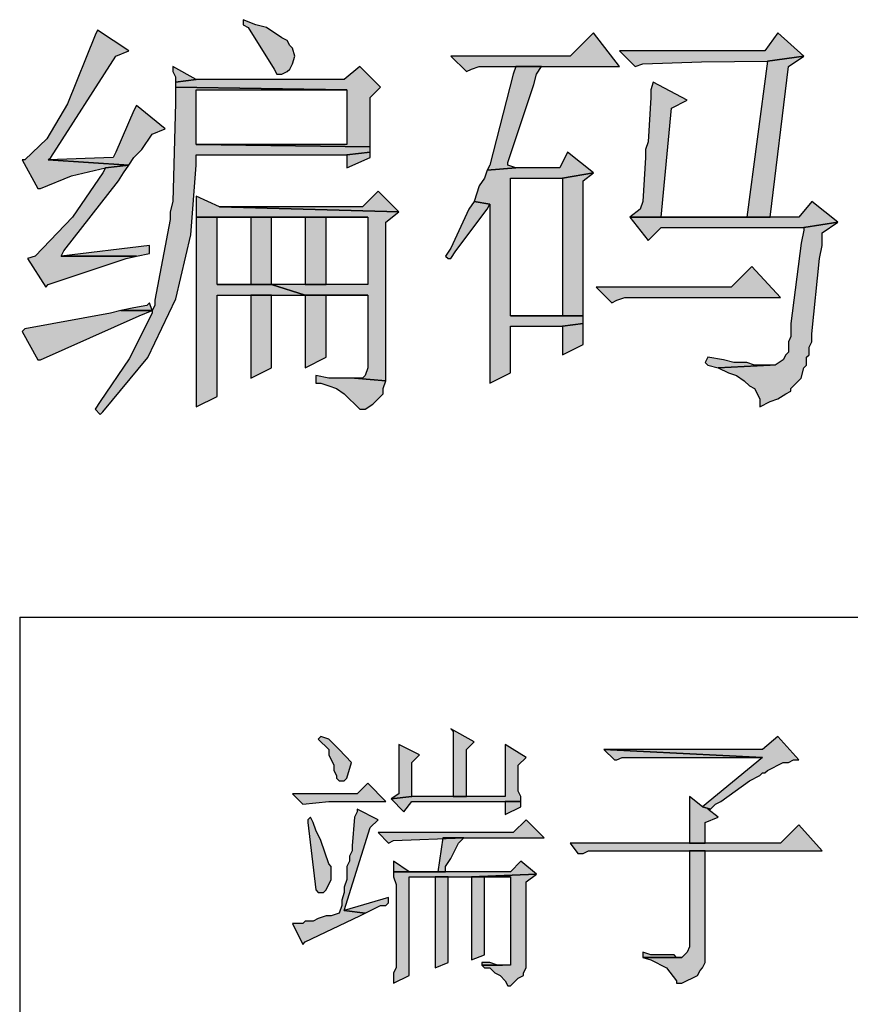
# Model space of a CAD drawing. Header units: millimetres. Extents: x 32176 to 33726, y 9839 to 10942.
# Tile 23 of 44: x 32380.46 to 32388.93, y 10251.56 to 10261.6. Entities that reach past the tile are written whole.
import ezdxf

# ---------------------------------------------------------------- set-up
doc = ezdxf.new("R2010")
doc.units = ezdxf.units.MM
doc.layers.add('Z_entity', color=7, linetype='Continuous')

msp = doc.modelspace()

# ---------------------------------------------------------------- hatches: boundary and pattern name
at = {"layer": 'Z_entity'}
for points in [[(32382.739, 10261.598), (32382.739, 10261.545), (32382.792, 10261.519), (32383.057, 10261.095), (32383.083, 10261.042), (32383.136, 10261.042), (32383.189, 10261.069), (32383.215, 10261.095), (32383.242, 10261.148), (32383.268, 10261.228), (32383.242, 10261.307), (32383.215, 10261.334), (32383.189, 10261.386), (32383.136, 10261.413), (32382.977, 10261.519), (32382.871, 10261.545)], [(32381.256, 10261.492), (32381.23, 10261.439), (32380.951, 10260.74), (32380.739, 10260.385), (32380.515, 10260.169), (32380.489, 10260.169), (32380.647, 10259.877), (32380.674, 10259.877), (32380.99, 10260.008), (32381.336, 10260.089), (32381.574, 10260.116), (32380.753, 10260.169), (32380.78, 10260.195), (32381.442, 10261.228), (32381.574, 10261.281)], [(32386.313, 10261.466), (32386.075, 10261.228), (32384.857, 10261.228), (32385.016, 10261.069), (32385.069, 10261.095), (32385.148, 10261.122), (32386.578, 10261.122)], [(32388.193, 10261.466), (32388.06, 10261.281), (32386.578, 10261.281), (32386.737, 10261.122), (32386.816, 10261.148), (32387.413, 10261.17), (32388.087, 10261.175), (32388.458, 10261.228)], [(32388.458, 10261.228), (32388.087, 10261.175), (32387.875, 10259.586), (32387.001, 10259.586), (32388.113, 10259.586), (32388.299, 10261.122)], [(32382.024, 10261.122), (32382.024, 10261.069), (32382.051, 10261.016), (32382.051, 10260.963), (32382.262, 10260.989)], [(32383.93, 10261.122), (32383.771, 10260.989), (32382.262, 10260.989), (32382.051, 10260.963), (32382.051, 10260.91), (32383.798, 10260.883), (32383.798, 10260.327), (32382.262, 10260.327), (32384.036, 10260.301), (32384.036, 10260.804), (32384.142, 10260.91)], [(32385.784, 10261.122), (32385.519, 10261.122), (32385.492, 10261.042), (32385.254, 10260.116), (32385.228, 10260.063), (32385.519, 10260.089), (32385.439, 10260.116), (32385.439, 10260.142), (32385.704, 10260.936), (32385.731, 10261.042)], [(32382.051, 10260.91), (32382.051, 10260.751), (32382.024, 10259.745), (32381.998, 10259.639), (32381.998, 10259.56), (32381.839, 10258.739), (32381.839, 10258.686), (32381.812, 10258.633), (32381.495, 10258.633), (32381.812, 10258.633), (32381.812, 10258.607), (32381.577, 10258.142), (32381.283, 10257.706), (32381.23, 10257.627), (32381.283, 10257.574), (32381.309, 10257.601), (32381.769, 10258.155), (32382.054, 10258.753), (32382.206, 10259.404), (32382.262, 10260.116), (32382.262, 10260.222), (32383.798, 10260.222), (32384.036, 10260.248), (32384.036, 10260.301), (32382.262, 10260.327), (32382.262, 10260.883), (32383.798, 10260.883)], [(32386.922, 10260.963), (32386.896, 10260.883), (32386.896, 10260.804), (32386.869, 10260.354), (32386.843, 10260.275), (32386.843, 10260.195), (32386.816, 10259.745), (32386.79, 10259.666), (32386.684, 10259.586), (32388.113, 10259.586), (32387.001, 10259.586), (32387.107, 10260.698), (32387.266, 10260.778)], [(32381.653, 10260.725), (32381.627, 10260.672), (32381.442, 10260.248), (32381.415, 10260.195), (32380.753, 10260.169), (32381.574, 10260.116), (32381.627, 10260.195), (32381.706, 10260.275), (32381.812, 10260.433), (32381.945, 10260.486)], [(32384.036, 10260.248), (32383.798, 10260.222), (32383.798, 10260.089), (32384.036, 10260.195)], [(32386.048, 10260.248), (32385.969, 10260.089), (32385.519, 10260.089), (32385.228, 10260.063), (32385.201, 10259.983), (32385.148, 10259.904), (32385.095, 10259.745), (32385.254, 10259.719), (32385.254, 10259.613), (32385.254, 10257.945), (32385.254, 10257.892), (32385.466, 10257.998), (32385.466, 10258.474), (32385.995, 10258.474), (32386.207, 10258.501), (32386.207, 10258.58), (32385.466, 10258.58), (32385.466, 10259.983), (32385.995, 10259.983), (32386.313, 10260.036)], [(32381.574, 10260.116), (32381.336, 10260.089), (32381.309, 10260.036), (32380.999, 10259.585), (32380.621, 10259.189), (32380.542, 10259.163), (32380.727, 10258.871), (32380.753, 10258.898), (32381.548, 10259.163), (32381.653, 10259.189), (32380.886, 10259.189), (32380.912, 10259.242), (32381.468, 10259.957), (32381.521, 10260.036)], [(32386.313, 10260.036), (32385.995, 10259.983), (32385.995, 10258.58), (32385.466, 10258.58), (32386.207, 10258.58), (32386.207, 10258.633), (32386.207, 10259.798), (32386.207, 10259.957)], [(32382.262, 10259.798), (32382.262, 10259.586), (32384.01, 10259.586), (32384.01, 10258.898), (32383.03, 10258.898), (32383.374, 10258.792), (32384.01, 10258.792), (32384.01, 10258.051), (32383.983, 10257.971), (32383.957, 10257.945), (32383.877, 10257.945), (32384.195, 10257.918), (32384.195, 10259.533), (32384.327, 10259.639), (32382.501, 10259.692)], [(32384.116, 10259.851), (32383.957, 10259.692), (32382.501, 10259.692), (32384.327, 10259.639)], [(32385.095, 10259.745), (32385.042, 10259.666), (32384.857, 10259.268), (32384.804, 10259.189), (32384.83, 10259.163), (32384.857, 10259.163), (32384.91, 10259.242), (32385.228, 10259.666), (32385.254, 10259.719)], [(32388.537, 10259.745), (32388.405, 10259.586), (32386.684, 10259.586), (32386.869, 10259.348), (32387.001, 10259.48), (32388.458, 10259.48), (32388.802, 10259.533)], [(32382.262, 10259.586), (32382.262, 10258.474), (32382.262, 10257.733), (32382.262, 10257.653), (32382.474, 10257.759), (32382.474, 10258.792), (32383.374, 10258.792), (32383.03, 10258.898), (32382.474, 10258.898), (32382.474, 10259.586), (32382.818, 10259.586)], [(32382.818, 10259.586), (32382.818, 10258.898), (32382.474, 10258.898), (32383.03, 10258.898), (32383.03, 10259.586), (32383.374, 10259.586)], [(32383.374, 10259.586), (32383.374, 10258.898), (32383.586, 10258.898), (32383.586, 10259.586), (32384.01, 10259.586)], [(32388.802, 10259.533), (32388.458, 10259.48), (32388.458, 10259.454), (32388.431, 10259.321), (32388.325, 10258.501), (32388.325, 10258.368), (32388.299, 10258.315), (32388.299, 10258.209), (32388.272, 10258.183), (32388.246, 10258.13), (32388.166, 10258.077), (32388.113, 10258.077), (32387.584, 10258.051), (32387.69, 10257.998), (32387.769, 10257.971), (32387.849, 10257.918), (32387.902, 10257.865), (32387.955, 10257.839), (32388.007, 10257.733), (32388.007, 10257.653), (32388.113, 10257.706), (32388.193, 10257.733), (32388.272, 10257.786), (32388.325, 10257.812), (32388.325, 10257.839), (32388.431, 10257.945), (32388.458, 10258.051), (32388.484, 10258.077), (32388.484, 10258.157), (32388.51, 10258.183), (32388.51, 10258.262), (32388.537, 10258.315), (32388.537, 10258.395), (32388.616, 10259.163), (32388.643, 10259.295), (32388.643, 10259.427)], [(32381.786, 10259.295), (32380.886, 10259.189), (32381.653, 10259.189), (32381.786, 10259.216)], [(32387.928, 10259.083), (32387.716, 10258.871), (32386.34, 10258.871), (32386.498, 10258.712), (32386.551, 10258.739), (32386.631, 10258.765), (32388.219, 10258.765)], [(32383.03, 10258.792), (32382.818, 10258.792), (32382.818, 10257.945), (32383.03, 10258.051)], [(32383.374, 10258.792), (32383.374, 10258.051), (32383.586, 10258.157), (32383.586, 10258.792), (32384.01, 10258.792)], [(32381.786, 10258.712), (32381.759, 10258.686), (32381.627, 10258.66), (32381.495, 10258.633), (32381.812, 10258.633)], [(32381.495, 10258.633), (32381.389, 10258.607), (32380.515, 10258.448), (32380.489, 10258.421), (32380.647, 10258.13), (32380.674, 10258.13), (32381.68, 10258.58), (32381.812, 10258.633)], [(32386.207, 10258.501), (32385.995, 10258.474), (32385.995, 10258.183), (32386.207, 10258.289), (32386.207, 10258.448)], [(32387.478, 10258.157), (32387.451, 10258.104), (32387.478, 10258.077), (32387.584, 10258.051), (32388.113, 10258.077), (32387.955, 10258.077), (32387.875, 10258.104), (32387.743, 10258.104), (32387.637, 10258.13)], [(32383.48, 10257.971), (32383.48, 10257.892), (32383.533, 10257.892), (32383.613, 10257.865), (32383.692, 10257.839), (32383.771, 10257.786), (32383.93, 10257.627), (32383.983, 10257.627), (32384.063, 10257.68), (32384.169, 10257.786), (32384.169, 10257.839), (32384.195, 10257.918), (32383.877, 10257.945), (32383.613, 10257.945)], [(32384.857, 10254.371), (32384.883, 10254.344), (32384.883, 10253.762), (32384.883, 10253.682), (32385.016, 10253.682), (32385.016, 10254.159), (32385.095, 10254.238)], [(32383.533, 10254.291), (32383.507, 10254.265), (32383.613, 10254.159), (32383.613, 10254.106), (32383.666, 10254), (32383.666, 10253.947), (32383.692, 10253.894), (32383.692, 10253.868), (32383.719, 10253.841), (32383.771, 10253.841), (32383.798, 10253.868), (32383.844, 10254.026), (32383.719, 10254.159), (32383.613, 10254.265)], [(32388.193, 10254.291), (32388.034, 10254.159), (32386.419, 10254.159), (32388.034, 10254.079), (32387.425, 10253.576), (32387.504, 10253.55), (32387.557, 10253.603), (32387.61, 10253.629), (32387.902, 10253.841), (32388.007, 10253.894), (32388.034, 10253.921), (32388.06, 10253.921), (32388.087, 10253.947), (32388.14, 10253.973), (32388.193, 10254), (32388.246, 10254.026), (32388.299, 10254.026), (32388.352, 10254.053), (32388.405, 10254.053)], [(32385.413, 10254.212), (32385.413, 10254.132), (32385.413, 10253.735), (32385.413, 10253.682), (32384.46, 10253.682), (32384.248, 10253.656), (32384.38, 10253.523), (32384.46, 10253.629), (32385.572, 10253.629), (32385.572, 10253.682), (32385.545, 10253.735), (32385.545, 10254), (32385.625, 10254.079)], [(32384.327, 10254.212), (32384.327, 10254.185), (32384.327, 10253.788), (32384.327, 10253.709), (32384.248, 10253.656), (32384.46, 10253.682), (32384.46, 10254.026), (32384.539, 10254.106)], [(32386.419, 10254.159), (32386.525, 10254.053), (32386.551, 10254.053), (32386.604, 10254.079), (32388.034, 10254.079)], [(32384.01, 10253.815), (32383.904, 10253.709), (32383.242, 10253.709), (32383.348, 10253.603), (32383.613, 10253.629), (32384.195, 10253.629)], [(32387.293, 10253.682), (32387.293, 10253.656), (32387.293, 10253.259), (32387.293, 10253.206), (32387.451, 10253.206), (32387.451, 10253.417), (32387.584, 10253.47), (32387.478, 10253.55), (32387.504, 10253.55), (32387.425, 10253.576)], [(32385.572, 10253.629), (32385.413, 10253.629), (32385.413, 10253.497), (32385.572, 10253.576), (32385.572, 10253.603)], [(32383.904, 10253.55), (32383.904, 10253.523), (32383.877, 10253.47), (32383.851, 10253.179), (32383.851, 10253.126), (32383.824, 10253.073), (32383.824, 10253.02), (32383.798, 10252.967), (32383.798, 10252.835), (32383.771, 10252.756), (32383.771, 10252.703), (32383.745, 10252.623), (32383.745, 10252.57), (32383.719, 10252.491), (32383.639, 10252.464), (32383.586, 10252.464), (32383.507, 10252.438), (32383.454, 10252.411), (32383.374, 10252.411), (32383.348, 10252.385), (32383.242, 10252.385), (32383.348, 10252.173), (32383.374, 10252.2), (32383.93, 10252.464), (32383.983, 10252.491), (32383.771, 10252.517), (32384.036, 10253.365), (32384.116, 10253.444)], [(32383.427, 10253.47), (32383.401, 10253.444), (32383.401, 10253.417), (32383.48, 10252.729), (32383.507, 10252.703), (32383.56, 10252.703), (32383.586, 10252.729), (32383.639, 10252.835), (32383.639, 10252.967), (32383.613, 10252.994), (32383.533, 10253.232), (32383.48, 10253.338), (32383.454, 10253.417)], [(32385.625, 10253.444), (32385.492, 10253.312), (32384.116, 10253.312), (32384.222, 10253.206), (32384.274, 10253.232), (32384.989, 10253.259), (32385.81, 10253.259)], [(32388.405, 10253.391), (32388.219, 10253.206), (32386.075, 10253.206), (32386.154, 10253.1), (32386.207, 10253.1), (32386.26, 10253.126), (32388.643, 10253.126)], [(32384.989, 10253.259), (32384.778, 10253.259), (32384.725, 10252.914), (32384.433, 10252.914), (32384.804, 10252.914), (32384.804, 10252.967), (32384.857, 10253.047), (32384.936, 10253.206), (32384.963, 10253.232)], [(32387.451, 10253.126), (32387.293, 10253.126), (32387.293, 10252.147), (32387.266, 10252.094), (32387.24, 10252.067), (32387.213, 10252.041), (32386.816, 10252.041), (32386.896, 10252.014), (32387.058, 10251.935), (32387.16, 10251.803), (32387.16, 10251.776), (32387.213, 10251.776), (32387.372, 10251.855), (32387.399, 10251.908), (32387.425, 10251.935), (32387.451, 10251.988), (32387.451, 10252.067)], [(32384.274, 10253.02), (32384.274, 10252.914), (32384.804, 10252.914), (32384.433, 10252.914)], [(32385.572, 10253.02), (32385.466, 10252.914), (32384.274, 10252.914), (32384.274, 10252.862), (32384.301, 10252.782), (32384.301, 10252.385), (32384.301, 10251.935), (32384.274, 10251.882), (32384.274, 10251.776), (32384.433, 10251.855), (32384.433, 10252.862), (32385.069, 10252.862), (32385.731, 10252.888)], [(32384.83, 10252.862), (32384.698, 10252.862), (32384.698, 10251.935), (32384.83, 10251.988)], [(32385.731, 10252.888), (32385.069, 10252.862), (32385.466, 10252.862), (32385.466, 10251.961), (32385.175, 10251.961), (32385.201, 10251.935), (32385.254, 10251.935), (32385.307, 10251.882), (32385.36, 10251.855), (32385.413, 10251.803), (32385.439, 10251.75), (32385.466, 10251.75), (32385.545, 10251.829), (32385.598, 10251.855), (32385.598, 10251.882), (32385.625, 10251.935), (32385.625, 10252.809)], [(32385.069, 10252.862), (32385.069, 10252.014), (32385.201, 10252.067), (32385.201, 10252.862), (32385.466, 10252.862)], [(32384.222, 10252.65), (32383.771, 10252.517), (32383.983, 10252.491), (32384.142, 10252.57), (32384.195, 10252.57), (32384.222, 10252.597)], [(32386.816, 10252.094), (32386.816, 10252.041), (32387.213, 10252.041), (32387.16, 10252.041), (32387.134, 10252.067), (32386.896, 10252.067)], [(32385.175, 10251.988), (32385.175, 10251.961), (32385.386, 10251.961), (32385.333, 10251.961), (32385.254, 10251.988)]]:
    msp.add_hatch(color=7, dxfattribs=at).paths.add_polyline_path(points)

# ---------------------------------------------------------------- linework, layer by layer
at = {"layer": 'Z_entity', "color": 7}
for p, q in [((32382.739, 10261.598), (32382.739, 10261.545)), ((32382.871, 10261.545), (32382.739, 10261.598)), ((32381.256, 10261.492), (32381.23, 10261.439)), ((32381.574, 10261.281), (32381.256, 10261.492)), ((32382.739, 10261.545), (32382.792, 10261.519)), ((32382.792, 10261.519), (32383.057, 10261.095)), ((32382.977, 10261.519), (32382.871, 10261.545)), ((32383.136, 10261.413), (32382.977, 10261.519)), ((32381.23, 10261.439), (32380.951, 10260.74)), ((32383.189, 10261.386), (32383.136, 10261.413)), ((32383.215, 10261.334), (32383.189, 10261.386)), ((32386.313, 10261.466), (32386.075, 10261.228)), ((32386.578, 10261.122), (32386.313, 10261.466)), ((32388.193, 10261.466), (32388.06, 10261.281)), ((32388.458, 10261.228), (32388.193, 10261.466)), ((32383.242, 10261.307), (32383.215, 10261.334)), ((32383.268, 10261.228), (32383.242, 10261.307)), ((32380.78, 10260.195), (32381.442, 10261.228)), ((32381.442, 10261.228), (32381.574, 10261.281)), ((32383.242, 10261.148), (32383.268, 10261.228)), ((32386.075, 10261.228), (32384.857, 10261.228)), ((32384.857, 10261.228), (32385.016, 10261.069)), ((32388.06, 10261.281), (32386.578, 10261.281)), ((32386.578, 10261.281), (32386.737, 10261.122)), ((32388.087, 10261.175), (32388.458, 10261.228)), ((32388.458, 10261.228), (32388.087, 10261.175)), ((32388.299, 10261.122), (32388.458, 10261.228)), ((32382.024, 10261.122), (32382.024, 10261.069)), ((32382.262, 10260.989), (32382.024, 10261.122)), ((32383.057, 10261.095), (32383.083, 10261.042)), ((32383.189, 10261.069), (32383.215, 10261.095)), ((32383.215, 10261.095), (32383.242, 10261.148)), ((32383.93, 10261.122), (32383.771, 10260.989)), ((32384.142, 10260.91), (32383.93, 10261.122)), ((32385.016, 10261.069), (32385.069, 10261.095)), ((32385.069, 10261.095), (32385.148, 10261.122)), ((32385.148, 10261.122), (32386.578, 10261.122)), ((32385.519, 10261.122), (32385.492, 10261.042)), ((32385.784, 10261.122), (32385.519, 10261.122)), ((32385.731, 10261.042), (32385.784, 10261.122)), ((32386.737, 10261.122), (32386.816, 10261.148)), ((32386.816, 10261.148), (32387.413, 10261.17)), ((32387.413, 10261.17), (32388.087, 10261.175)), ((32388.087, 10261.175), (32387.875, 10259.586)), ((32388.113, 10259.586), (32388.299, 10261.122)), ((32382.024, 10261.069), (32382.051, 10261.016)), ((32382.051, 10261.016), (32382.051, 10260.963)), ((32382.262, 10260.989), (32382.051, 10260.963)), ((32382.051, 10260.963), (32382.262, 10260.989)), ((32383.771, 10260.989), (32382.262, 10260.989)), ((32383.083, 10261.042), (32383.136, 10261.042)), ((32383.136, 10261.042), (32383.189, 10261.069)), ((32385.492, 10261.042), (32385.254, 10260.116)), ((32385.704, 10260.936), (32385.731, 10261.042)), ((32382.051, 10260.963), (32382.051, 10260.91)), ((32382.051, 10260.91), (32383.798, 10260.883)), ((32382.051, 10260.91), (32382.051, 10260.751)), ((32383.798, 10260.883), (32382.051, 10260.91)), ((32384.036, 10260.804), (32384.142, 10260.91)), ((32385.439, 10260.142), (32385.704, 10260.936)), ((32386.922, 10260.963), (32386.896, 10260.883)), ((32387.266, 10260.778), (32386.922, 10260.963)), ((32382.262, 10260.327), (32382.262, 10260.883)), ((32382.262, 10260.883), (32383.798, 10260.883)), ((32383.798, 10260.883), (32383.798, 10260.327)), ((32384.036, 10260.301), (32384.036, 10260.804)), ((32386.896, 10260.804), (32386.869, 10260.354)), ((32386.896, 10260.883), (32386.896, 10260.804)), ((32380.951, 10260.74), (32380.739, 10260.385)), ((32381.653, 10260.725), (32381.627, 10260.672)), ((32381.945, 10260.486), (32381.653, 10260.725)), ((32382.051, 10260.751), (32382.024, 10259.745)), ((32387.001, 10259.586), (32387.107, 10260.698)), ((32387.107, 10260.698), (32387.266, 10260.778)), ((32381.627, 10260.672), (32381.442, 10260.248)), ((32381.812, 10260.433), (32381.945, 10260.486)), ((32380.739, 10260.385), (32380.515, 10260.169)), ((32381.706, 10260.275), (32381.812, 10260.433)), ((32383.798, 10260.327), (32382.262, 10260.327)), ((32382.262, 10260.327), (32384.036, 10260.301)), ((32384.036, 10260.301), (32382.262, 10260.327)), ((32384.036, 10260.248), (32384.036, 10260.301)), ((32386.869, 10260.354), (32386.843, 10260.275)), ((32380.753, 10260.169), (32380.78, 10260.195)), ((32381.415, 10260.195), (32380.753, 10260.169)), ((32381.442, 10260.248), (32381.415, 10260.195)), ((32381.574, 10260.116), (32381.627, 10260.195)), ((32381.627, 10260.195), (32381.706, 10260.275)), ((32382.262, 10260.116), (32382.262, 10260.222)), ((32382.262, 10260.222), (32383.798, 10260.222)), ((32383.798, 10260.222), (32384.036, 10260.248)), ((32384.036, 10260.248), (32383.798, 10260.222)), ((32383.798, 10260.222), (32383.798, 10260.089)), ((32383.798, 10260.089), (32384.036, 10260.195)), ((32384.036, 10260.195), (32384.036, 10260.248)), ((32386.048, 10260.248), (32385.969, 10260.089)), ((32386.313, 10260.036), (32386.048, 10260.248)), ((32386.843, 10260.195), (32386.816, 10259.745)), ((32386.843, 10260.275), (32386.843, 10260.195)), ((32380.515, 10260.169), (32380.489, 10260.169)), ((32380.489, 10260.169), (32380.647, 10259.877)), ((32381.574, 10260.116), (32380.753, 10260.169)), ((32380.753, 10260.169), (32381.574, 10260.116)), ((32380.99, 10260.008), (32381.336, 10260.089)), ((32381.336, 10260.089), (32381.309, 10260.036)), ((32381.336, 10260.089), (32381.574, 10260.116)), ((32381.574, 10260.116), (32381.336, 10260.089)), ((32381.521, 10260.036), (32381.574, 10260.116)), ((32382.206, 10259.404), (32382.262, 10260.116)), ((32385.254, 10260.116), (32385.228, 10260.063)), ((32385.228, 10260.063), (32385.519, 10260.089)), ((32385.519, 10260.089), (32385.228, 10260.063)), ((32385.439, 10260.116), (32385.439, 10260.142)), ((32385.519, 10260.089), (32385.439, 10260.116)), ((32385.969, 10260.089), (32385.519, 10260.089)), ((32380.674, 10259.877), (32380.99, 10260.008)), ((32381.309, 10260.036), (32380.999, 10259.585)), ((32381.468, 10259.957), (32381.521, 10260.036)), ((32385.201, 10259.983), (32385.148, 10259.904)), ((32385.228, 10260.063), (32385.201, 10259.983)), ((32385.466, 10258.58), (32385.466, 10259.983)), ((32385.466, 10259.983), (32385.995, 10259.983)), ((32385.995, 10259.983), (32386.313, 10260.036)), ((32386.313, 10260.036), (32385.995, 10259.983)), ((32385.995, 10259.983), (32385.995, 10258.58)), ((32386.207, 10259.957), (32386.313, 10260.036)), ((32380.912, 10259.242), (32381.468, 10259.957)), ((32385.148, 10259.904), (32385.095, 10259.745)), ((32386.207, 10259.798), (32386.207, 10259.957)), ((32380.647, 10259.877), (32380.674, 10259.877)), ((32382.262, 10259.798), (32382.262, 10259.586)), ((32382.501, 10259.692), (32382.262, 10259.798)), ((32384.116, 10259.851), (32383.957, 10259.692)), ((32384.327, 10259.639), (32384.116, 10259.851)), ((32386.207, 10258.633), (32386.207, 10259.798)), ((32382.024, 10259.745), (32381.998, 10259.639)), ((32383.957, 10259.692), (32382.501, 10259.692)), ((32382.501, 10259.692), (32384.327, 10259.639)), ((32384.327, 10259.639), (32382.501, 10259.692)), ((32385.095, 10259.745), (32385.042, 10259.666)), ((32385.095, 10259.745), (32385.254, 10259.719)), ((32385.254, 10259.719), (32385.095, 10259.745)), ((32385.228, 10259.666), (32385.254, 10259.719)), ((32385.254, 10259.719), (32385.254, 10259.613)), ((32386.816, 10259.745), (32386.79, 10259.666)), ((32388.537, 10259.745), (32388.405, 10259.586)), ((32388.802, 10259.533), (32388.537, 10259.745)), ((32380.999, 10259.585), (32380.621, 10259.189)), ((32381.998, 10259.639), (32381.998, 10259.56)), ((32382.262, 10259.586), (32384.01, 10259.586)), ((32382.262, 10259.586), (32382.262, 10258.474)), ((32382.818, 10259.586), (32382.262, 10259.586)), ((32382.474, 10258.898), (32382.474, 10259.586)), ((32382.474, 10259.586), (32382.818, 10259.586)), ((32382.818, 10259.586), (32382.818, 10258.898)), ((32383.374, 10259.586), (32382.818, 10259.586)), ((32383.03, 10258.898), (32383.03, 10259.586)), ((32383.03, 10259.586), (32383.374, 10259.586)), ((32383.374, 10259.586), (32383.374, 10258.898)), ((32384.01, 10259.586), (32383.374, 10259.586)), ((32383.586, 10258.898), (32383.586, 10259.586)), ((32383.586, 10259.586), (32384.01, 10259.586)), ((32384.01, 10259.586), (32384.01, 10258.898)), ((32384.195, 10259.533), (32384.327, 10259.639)), ((32385.042, 10259.666), (32384.857, 10259.268)), ((32384.91, 10259.242), (32385.228, 10259.666)), ((32385.254, 10259.613), (32385.254, 10257.945)), ((32386.79, 10259.666), (32386.684, 10259.586)), ((32386.684, 10259.586), (32388.113, 10259.586)), ((32388.405, 10259.586), (32386.684, 10259.586)), ((32386.684, 10259.586), (32386.869, 10259.348)), ((32387.875, 10259.586), (32387.001, 10259.586)), ((32387.001, 10259.586), (32388.113, 10259.586)), ((32388.113, 10259.586), (32387.001, 10259.586)), ((32381.998, 10259.56), (32381.839, 10258.739)), ((32384.195, 10257.918), (32384.195, 10259.533)), ((32386.869, 10259.348), (32387.001, 10259.48)), ((32387.001, 10259.48), (32388.458, 10259.48)), ((32388.458, 10259.48), (32388.802, 10259.533)), ((32388.802, 10259.533), (32388.458, 10259.48)), ((32388.458, 10259.48), (32388.458, 10259.454)), ((32388.643, 10259.427), (32388.802, 10259.533)), ((32382.054, 10258.753), (32382.206, 10259.404)), ((32388.458, 10259.454), (32388.431, 10259.321)), ((32388.643, 10259.295), (32388.643, 10259.427)), ((32381.786, 10259.295), (32380.886, 10259.189)), ((32381.786, 10259.216), (32381.786, 10259.295)), ((32388.431, 10259.321), (32388.325, 10258.501)), ((32388.616, 10259.163), (32388.643, 10259.295)), ((32380.621, 10259.189), (32380.542, 10259.163)), ((32380.886, 10259.189), (32380.912, 10259.242)), ((32381.653, 10259.189), (32380.886, 10259.189)), ((32380.886, 10259.189), (32381.653, 10259.189)), ((32381.548, 10259.163), (32381.653, 10259.189)), ((32381.653, 10259.189), (32381.786, 10259.216)), ((32384.857, 10259.268), (32384.804, 10259.189)), ((32384.804, 10259.189), (32384.83, 10259.163)), ((32384.857, 10259.163), (32384.91, 10259.242)), ((32380.542, 10259.163), (32380.727, 10258.871)), ((32380.753, 10258.898), (32381.548, 10259.163)), ((32384.83, 10259.163), (32384.857, 10259.163)), ((32387.928, 10259.083), (32387.716, 10258.871)), ((32388.219, 10258.765), (32387.928, 10259.083)), ((32388.537, 10258.395), (32388.616, 10259.163)), ((32380.727, 10258.871), (32380.753, 10258.898)), ((32383.03, 10258.898), (32382.474, 10258.898)), ((32382.818, 10258.898), (32382.474, 10258.898)), ((32382.474, 10258.898), (32383.03, 10258.898)), ((32384.01, 10258.898), (32383.03, 10258.898)), ((32383.03, 10258.898), (32383.374, 10258.792)), ((32383.374, 10258.792), (32383.03, 10258.898)), ((32383.374, 10258.898), (32383.586, 10258.898)), ((32382.474, 10257.759), (32382.474, 10258.792)), ((32382.474, 10258.792), (32383.374, 10258.792)), ((32383.03, 10258.792), (32382.818, 10258.792)), ((32382.818, 10258.792), (32382.818, 10257.945)), ((32383.03, 10258.051), (32383.03, 10258.792)), ((32383.374, 10258.792), (32384.01, 10258.792)), ((32383.374, 10258.792), (32383.374, 10258.051)), ((32384.01, 10258.792), (32383.374, 10258.792)), ((32383.586, 10258.157), (32383.586, 10258.792)), ((32383.586, 10258.792), (32384.01, 10258.792)), ((32384.01, 10258.792), (32384.01, 10258.051)), ((32387.716, 10258.871), (32386.34, 10258.871)), ((32386.34, 10258.871), (32386.498, 10258.712)), ((32381.759, 10258.686), (32381.627, 10258.66)), ((32381.786, 10258.712), (32381.759, 10258.686)), ((32381.769, 10258.155), (32382.054, 10258.753)), ((32381.812, 10258.633), (32381.786, 10258.712)), ((32381.839, 10258.686), (32381.812, 10258.633)), ((32381.839, 10258.739), (32381.839, 10258.686)), ((32386.498, 10258.712), (32386.551, 10258.739)), ((32386.551, 10258.739), (32386.631, 10258.765)), ((32386.631, 10258.765), (32388.219, 10258.765)), ((32381.389, 10258.607), (32380.515, 10258.448)), ((32380.674, 10258.13), (32381.68, 10258.58)), ((32381.495, 10258.633), (32381.389, 10258.607)), ((32381.627, 10258.66), (32381.495, 10258.633)), ((32381.812, 10258.633), (32381.495, 10258.633)), ((32381.495, 10258.633), (32381.812, 10258.633)), ((32381.495, 10258.633), (32381.812, 10258.633)), ((32381.812, 10258.633), (32381.495, 10258.633)), ((32381.812, 10258.607), (32381.577, 10258.142)), ((32381.68, 10258.58), (32381.812, 10258.633)), ((32381.812, 10258.633), (32381.812, 10258.607)), ((32386.207, 10258.58), (32385.466, 10258.58)), ((32385.995, 10258.58), (32385.466, 10258.58)), ((32385.466, 10258.58), (32386.207, 10258.58)), ((32386.207, 10258.58), (32386.207, 10258.633)), ((32386.207, 10258.501), (32386.207, 10258.58)), ((32385.995, 10258.474), (32386.207, 10258.501)), ((32386.207, 10258.501), (32385.995, 10258.474)), ((32386.207, 10258.448), (32386.207, 10258.501)), ((32388.325, 10258.501), (32388.325, 10258.368)), ((32380.515, 10258.448), (32380.489, 10258.421)), ((32380.489, 10258.421), (32380.647, 10258.13)), ((32382.262, 10258.474), (32382.262, 10257.733)), ((32385.466, 10257.998), (32385.466, 10258.474)), ((32385.466, 10258.474), (32385.995, 10258.474)), ((32385.995, 10258.474), (32385.995, 10258.183)), ((32386.207, 10258.289), (32386.207, 10258.448)), ((32388.537, 10258.315), (32388.537, 10258.395)), ((32385.995, 10258.183), (32386.207, 10258.289)), ((32388.325, 10258.368), (32388.299, 10258.315)), ((32388.299, 10258.315), (32388.299, 10258.209)), ((32388.51, 10258.262), (32388.537, 10258.315)), ((32388.272, 10258.183), (32388.246, 10258.13)), ((32388.299, 10258.209), (32388.272, 10258.183)), ((32388.484, 10258.157), (32388.51, 10258.183)), ((32388.51, 10258.183), (32388.51, 10258.262)), ((32380.647, 10258.13), (32380.674, 10258.13)), ((32381.577, 10258.142), (32381.283, 10257.706)), ((32381.309, 10257.601), (32381.769, 10258.155)), ((32383.374, 10258.051), (32383.586, 10258.157)), ((32387.478, 10258.157), (32387.451, 10258.104)), ((32387.451, 10258.104), (32387.478, 10258.077)), ((32387.637, 10258.13), (32387.478, 10258.157)), ((32387.478, 10258.077), (32387.584, 10258.051)), ((32388.113, 10258.077), (32387.584, 10258.051)), ((32387.584, 10258.051), (32388.113, 10258.077)), ((32387.743, 10258.104), (32387.637, 10258.13)), ((32387.875, 10258.104), (32387.743, 10258.104)), ((32387.955, 10258.077), (32387.875, 10258.104)), ((32388.113, 10258.077), (32387.955, 10258.077)), ((32388.166, 10258.077), (32388.113, 10258.077)), ((32388.246, 10258.13), (32388.166, 10258.077)), ((32388.458, 10258.051), (32388.484, 10258.077)), ((32388.484, 10258.077), (32388.484, 10258.157)), ((32382.818, 10257.945), (32383.03, 10258.051)), ((32384.01, 10258.051), (32383.983, 10257.971)), ((32385.254, 10257.892), (32385.466, 10257.998)), ((32387.584, 10258.051), (32387.69, 10257.998)), ((32387.69, 10257.998), (32387.769, 10257.971)), ((32388.431, 10257.945), (32388.458, 10258.051)), ((32383.48, 10257.971), (32383.48, 10257.892)), ((32383.613, 10257.945), (32383.48, 10257.971)), ((32383.48, 10257.892), (32383.533, 10257.892)), ((32383.533, 10257.892), (32383.613, 10257.865)), ((32383.877, 10257.945), (32383.613, 10257.945)), ((32383.957, 10257.945), (32383.877, 10257.945)), ((32383.877, 10257.945), (32384.195, 10257.918)), ((32384.195, 10257.918), (32383.877, 10257.945)), ((32383.983, 10257.971), (32383.957, 10257.945)), ((32384.169, 10257.839), (32384.195, 10257.918)), ((32385.254, 10257.945), (32385.254, 10257.892)), ((32387.769, 10257.971), (32387.849, 10257.918)), ((32387.849, 10257.918), (32387.902, 10257.865)), ((32388.325, 10257.839), (32388.431, 10257.945)), ((32383.613, 10257.865), (32383.692, 10257.839)), ((32383.692, 10257.839), (32383.771, 10257.786)), ((32383.771, 10257.786), (32383.93, 10257.627)), ((32384.063, 10257.68), (32384.169, 10257.786)), ((32384.169, 10257.786), (32384.169, 10257.839)), ((32387.902, 10257.865), (32387.955, 10257.839)), ((32387.955, 10257.839), (32388.007, 10257.733)), ((32388.193, 10257.733), (32388.272, 10257.786)), ((32388.272, 10257.786), (32388.325, 10257.812)), ((32388.325, 10257.812), (32388.325, 10257.839)), ((32381.283, 10257.706), (32381.23, 10257.627)), ((32382.262, 10257.653), (32382.474, 10257.759)), ((32382.262, 10257.733), (32382.262, 10257.653)), ((32383.983, 10257.627), (32384.063, 10257.68)), ((32388.007, 10257.733), (32388.007, 10257.653)), ((32388.007, 10257.653), (32388.113, 10257.706)), ((32388.113, 10257.706), (32388.193, 10257.733)), ((32381.23, 10257.627), (32381.283, 10257.574)), ((32381.283, 10257.574), (32381.309, 10257.601)), ((32383.93, 10257.627), (32383.983, 10257.627)), ((32380.462, 10255.509), (32415.78, 10255.509)), ((32380.462, 10255.509), (32380.462, 10187.468)), ((32384.857, 10254.371), (32384.883, 10254.344)), ((32385.095, 10254.238), (32384.857, 10254.371)), ((32383.533, 10254.291), (32383.507, 10254.265)), ((32383.507, 10254.265), (32383.613, 10254.159)), ((32383.613, 10254.265), (32383.533, 10254.291)), ((32383.719, 10254.159), (32383.613, 10254.265)), ((32384.883, 10254.344), (32384.883, 10253.762)), ((32388.193, 10254.291), (32388.034, 10254.159)), ((32388.405, 10254.053), (32388.193, 10254.291)), ((32384.327, 10254.212), (32384.327, 10254.185)), ((32384.539, 10254.106), (32384.327, 10254.212)), ((32384.327, 10254.185), (32384.327, 10253.788)), ((32385.016, 10254.159), (32385.095, 10254.238)), ((32385.413, 10254.212), (32385.413, 10254.132)), ((32385.625, 10254.079), (32385.413, 10254.212)), ((32383.613, 10254.159), (32383.613, 10254.106)), ((32383.613, 10254.106), (32383.666, 10254)), ((32383.844, 10254.026), (32383.719, 10254.159)), ((32384.46, 10254.026), (32384.539, 10254.106)), ((32385.016, 10253.682), (32385.016, 10254.159)), ((32385.413, 10254.132), (32385.413, 10253.735)), ((32385.545, 10254), (32385.625, 10254.079)), ((32388.034, 10254.159), (32386.419, 10254.159)), ((32386.419, 10254.159), (32388.034, 10254.079)), ((32386.419, 10254.159), (32386.525, 10254.053)), ((32388.034, 10254.079), (32386.419, 10254.159)), ((32386.551, 10254.053), (32386.604, 10254.079)), ((32386.604, 10254.079), (32388.034, 10254.079)), ((32388.034, 10254.079), (32387.425, 10253.576)), ((32383.666, 10254), (32383.666, 10253.947)), ((32383.798, 10253.868), (32383.844, 10254.026)), ((32384.46, 10253.682), (32384.46, 10254.026)), ((32385.545, 10253.735), (32385.545, 10254)), ((32386.525, 10254.053), (32386.551, 10254.053)), ((32388.087, 10253.947), (32388.14, 10253.973)), ((32388.14, 10253.973), (32388.193, 10254)), ((32388.193, 10254), (32388.246, 10254.026)), ((32388.246, 10254.026), (32388.299, 10254.026)), ((32388.299, 10254.026), (32388.352, 10254.053)), ((32388.352, 10254.053), (32388.405, 10254.053)), ((32383.666, 10253.947), (32383.692, 10253.894)), ((32383.692, 10253.894), (32383.692, 10253.868)), ((32383.692, 10253.868), (32383.719, 10253.841)), ((32383.771, 10253.841), (32383.798, 10253.868)), ((32387.902, 10253.841), (32388.007, 10253.894)), ((32388.007, 10253.894), (32388.034, 10253.921)), ((32388.034, 10253.921), (32388.06, 10253.921)), ((32388.06, 10253.921), (32388.087, 10253.947)), ((32383.719, 10253.841), (32383.771, 10253.841)), ((32384.01, 10253.815), (32383.904, 10253.709)), ((32384.195, 10253.629), (32384.01, 10253.815)), ((32384.327, 10253.788), (32384.327, 10253.709)), ((32384.883, 10253.762), (32384.883, 10253.682)), ((32387.61, 10253.629), (32387.902, 10253.841)), ((32383.904, 10253.709), (32383.242, 10253.709)), ((32383.242, 10253.709), (32383.348, 10253.603)), ((32384.327, 10253.709), (32384.248, 10253.656)), ((32384.248, 10253.656), (32384.46, 10253.682)), ((32384.46, 10253.682), (32384.248, 10253.656)), ((32385.413, 10253.682), (32384.46, 10253.682)), ((32384.883, 10253.682), (32385.016, 10253.682)), ((32385.413, 10253.735), (32385.413, 10253.682)), ((32385.572, 10253.682), (32385.545, 10253.735)), ((32385.572, 10253.629), (32385.572, 10253.682)), ((32387.293, 10253.682), (32387.293, 10253.656)), ((32387.425, 10253.576), (32387.293, 10253.682)), ((32383.348, 10253.603), (32383.613, 10253.629)), ((32383.613, 10253.629), (32384.195, 10253.629)), ((32384.248, 10253.656), (32384.38, 10253.523)), ((32384.38, 10253.523), (32384.46, 10253.629)), ((32384.46, 10253.629), (32385.572, 10253.629)), ((32385.572, 10253.629), (32385.413, 10253.629)), ((32385.413, 10253.629), (32385.413, 10253.497)), ((32385.413, 10253.497), (32385.572, 10253.576)), ((32385.572, 10253.603), (32385.572, 10253.629)), ((32385.572, 10253.576), (32385.572, 10253.603)), ((32387.293, 10253.656), (32387.293, 10253.259)), ((32387.425, 10253.576), (32387.504, 10253.55)), ((32387.504, 10253.55), (32387.425, 10253.576)), ((32387.504, 10253.55), (32387.557, 10253.603)), ((32387.557, 10253.603), (32387.61, 10253.629)), ((32383.427, 10253.47), (32383.401, 10253.444)), ((32383.454, 10253.417), (32383.427, 10253.47)), ((32383.877, 10253.47), (32383.851, 10253.179)), ((32383.904, 10253.523), (32383.877, 10253.47)), ((32383.904, 10253.55), (32383.904, 10253.523)), ((32384.116, 10253.444), (32383.904, 10253.55)), ((32387.451, 10253.417), (32387.584, 10253.47)), ((32387.584, 10253.47), (32387.478, 10253.55)), ((32387.478, 10253.55), (32387.504, 10253.55)), ((32383.401, 10253.444), (32383.401, 10253.417)), ((32383.401, 10253.417), (32383.48, 10252.729)), ((32383.48, 10253.338), (32383.454, 10253.417)), ((32383.771, 10252.517), (32384.036, 10253.365)), ((32384.036, 10253.365), (32384.116, 10253.444)), ((32385.625, 10253.444), (32385.492, 10253.312)), ((32385.81, 10253.259), (32385.625, 10253.444)), ((32387.451, 10253.206), (32387.451, 10253.417)), ((32388.405, 10253.391), (32388.219, 10253.206)), ((32388.643, 10253.126), (32388.405, 10253.391)), ((32383.533, 10253.232), (32383.48, 10253.338)), ((32385.492, 10253.312), (32384.116, 10253.312)), ((32384.116, 10253.312), (32384.222, 10253.206)), ((32384.274, 10253.232), (32384.989, 10253.259)), ((32384.778, 10253.259), (32384.725, 10252.914)), ((32384.989, 10253.259), (32384.778, 10253.259)), ((32384.963, 10253.232), (32384.989, 10253.259)), ((32384.989, 10253.259), (32385.81, 10253.259)), ((32387.293, 10253.259), (32387.293, 10253.206)), ((32383.613, 10252.994), (32383.533, 10253.232)), ((32383.851, 10253.179), (32383.851, 10253.126)), ((32384.222, 10253.206), (32384.274, 10253.232)), ((32384.857, 10253.047), (32384.936, 10253.206)), ((32384.936, 10253.206), (32384.963, 10253.232)), ((32388.219, 10253.206), (32386.075, 10253.206)), ((32386.075, 10253.206), (32386.154, 10253.1)), ((32387.293, 10253.206), (32387.451, 10253.206)), ((32383.851, 10253.126), (32383.824, 10253.073)), ((32383.824, 10253.073), (32383.824, 10253.02)), ((32386.154, 10253.1), (32386.207, 10253.1)), ((32386.207, 10253.1), (32386.26, 10253.126)), ((32386.26, 10253.126), (32388.643, 10253.126)), ((32387.451, 10253.126), (32387.293, 10253.126)), ((32387.293, 10253.126), (32387.293, 10252.147)), ((32387.451, 10252.067), (32387.451, 10253.126)), ((32383.639, 10252.967), (32383.613, 10252.994)), ((32383.639, 10252.835), (32383.639, 10252.967)), ((32383.824, 10253.02), (32383.798, 10252.967)), ((32383.798, 10252.967), (32383.798, 10252.835)), ((32384.274, 10253.02), (32384.274, 10252.914)), ((32384.433, 10252.914), (32384.274, 10253.02)), ((32384.804, 10252.967), (32384.857, 10253.047)), ((32384.804, 10252.914), (32384.804, 10252.967)), ((32385.572, 10253.02), (32385.466, 10252.914)), ((32385.731, 10252.888), (32385.572, 10253.02)), ((32385.466, 10252.914), (32384.274, 10252.914)), ((32384.274, 10252.914), (32384.274, 10252.862)), ((32384.274, 10252.914), (32384.804, 10252.914)), ((32384.274, 10252.862), (32384.301, 10252.782)), ((32384.725, 10252.914), (32384.433, 10252.914)), ((32384.433, 10252.914), (32384.804, 10252.914)), ((32384.804, 10252.914), (32384.433, 10252.914)), ((32384.433, 10251.855), (32384.433, 10252.862)), ((32384.433, 10252.862), (32385.069, 10252.862)), ((32384.83, 10252.862), (32384.698, 10252.862)), ((32384.698, 10252.862), (32384.698, 10251.935)), ((32384.83, 10251.988), (32384.83, 10252.862)), ((32385.069, 10252.862), (32385.731, 10252.888)), ((32385.731, 10252.888), (32385.069, 10252.862)), ((32385.069, 10252.862), (32385.466, 10252.862)), ((32385.069, 10252.862), (32385.069, 10252.014)), ((32385.466, 10252.862), (32385.069, 10252.862)), ((32385.201, 10252.067), (32385.201, 10252.862)), ((32385.201, 10252.862), (32385.466, 10252.862)), ((32385.466, 10252.862), (32385.466, 10251.961)), ((32385.625, 10252.809), (32385.731, 10252.888)), ((32383.586, 10252.729), (32383.639, 10252.835)), ((32383.798, 10252.835), (32383.771, 10252.756)), ((32383.771, 10252.756), (32383.771, 10252.703)), ((32384.301, 10252.782), (32384.301, 10252.385)), ((32385.625, 10251.935), (32385.625, 10252.809)), ((32383.48, 10252.729), (32383.507, 10252.703)), ((32383.507, 10252.703), (32383.56, 10252.703)), ((32383.56, 10252.703), (32383.586, 10252.729)), ((32383.771, 10252.703), (32383.745, 10252.623)), ((32383.745, 10252.57), (32383.719, 10252.491)), ((32383.745, 10252.623), (32383.745, 10252.57)), ((32384.222, 10252.65), (32383.771, 10252.517)), ((32383.983, 10252.491), (32384.142, 10252.57)), ((32384.142, 10252.57), (32384.195, 10252.57)), ((32384.195, 10252.57), (32384.222, 10252.597)), ((32384.222, 10252.597), (32384.222, 10252.65)), ((32383.374, 10252.2), (32383.93, 10252.464)), ((32383.586, 10252.464), (32383.507, 10252.438)), ((32383.639, 10252.464), (32383.586, 10252.464)), ((32383.719, 10252.491), (32383.639, 10252.464)), ((32383.983, 10252.491), (32383.771, 10252.517)), ((32383.771, 10252.517), (32383.983, 10252.491)), ((32383.93, 10252.464), (32383.983, 10252.491)), ((32383.348, 10252.385), (32383.242, 10252.385)), ((32383.242, 10252.385), (32383.348, 10252.173)), ((32383.374, 10252.411), (32383.348, 10252.385)), ((32383.454, 10252.411), (32383.374, 10252.411)), ((32383.507, 10252.438), (32383.454, 10252.411)), ((32384.301, 10252.385), (32384.301, 10251.935)), ((32383.348, 10252.173), (32383.374, 10252.2)), ((32385.069, 10252.014), (32385.201, 10252.067)), ((32386.816, 10252.094), (32386.816, 10252.041)), ((32386.896, 10252.067), (32386.816, 10252.094)), ((32387.134, 10252.067), (32386.896, 10252.067)), ((32387.16, 10252.041), (32387.134, 10252.067)), ((32387.24, 10252.067), (32387.213, 10252.041)), ((32387.266, 10252.094), (32387.24, 10252.067)), ((32387.293, 10252.147), (32387.266, 10252.094)), ((32387.451, 10251.988), (32387.451, 10252.067)), ((32384.698, 10251.935), (32384.83, 10251.988)), ((32385.175, 10251.988), (32385.175, 10251.961)), ((32385.254, 10251.988), (32385.175, 10251.988)), ((32385.466, 10251.961), (32385.175, 10251.961)), ((32385.175, 10251.961), (32385.201, 10251.935)), ((32385.175, 10251.961), (32385.386, 10251.961)), ((32385.333, 10251.961), (32385.254, 10251.988)), ((32385.386, 10251.961), (32385.333, 10251.961)), ((32387.213, 10252.041), (32386.816, 10252.041)), ((32386.816, 10252.041), (32386.896, 10252.014)), ((32386.816, 10252.041), (32387.213, 10252.041)), ((32386.896, 10252.014), (32387.058, 10251.935)), ((32387.213, 10252.041), (32387.16, 10252.041)), ((32387.425, 10251.935), (32387.451, 10251.988)), ((32384.301, 10251.935), (32384.274, 10251.882)), ((32384.274, 10251.882), (32384.274, 10251.776)), ((32384.274, 10251.776), (32384.433, 10251.855)), ((32385.201, 10251.935), (32385.254, 10251.935)), ((32385.254, 10251.935), (32385.307, 10251.882)), ((32385.307, 10251.882), (32385.36, 10251.855)), ((32385.36, 10251.855), (32385.413, 10251.803)), ((32385.545, 10251.829), (32385.598, 10251.855)), ((32385.598, 10251.882), (32385.625, 10251.935)), ((32385.598, 10251.855), (32385.598, 10251.882)), ((32387.058, 10251.935), (32387.16, 10251.803)), ((32387.213, 10251.776), (32387.372, 10251.855)), ((32387.372, 10251.855), (32387.399, 10251.908)), ((32387.399, 10251.908), (32387.425, 10251.935)), ((32385.413, 10251.803), (32385.439, 10251.75)), ((32385.466, 10251.75), (32385.545, 10251.829)), ((32387.16, 10251.803), (32387.16, 10251.776)), ((32387.16, 10251.776), (32387.213, 10251.776)), ((32385.439, 10251.75), (32385.466, 10251.75))]:
    msp.add_line(p, q, dxfattribs=at)

doc.saveas('drawing.dxf')
